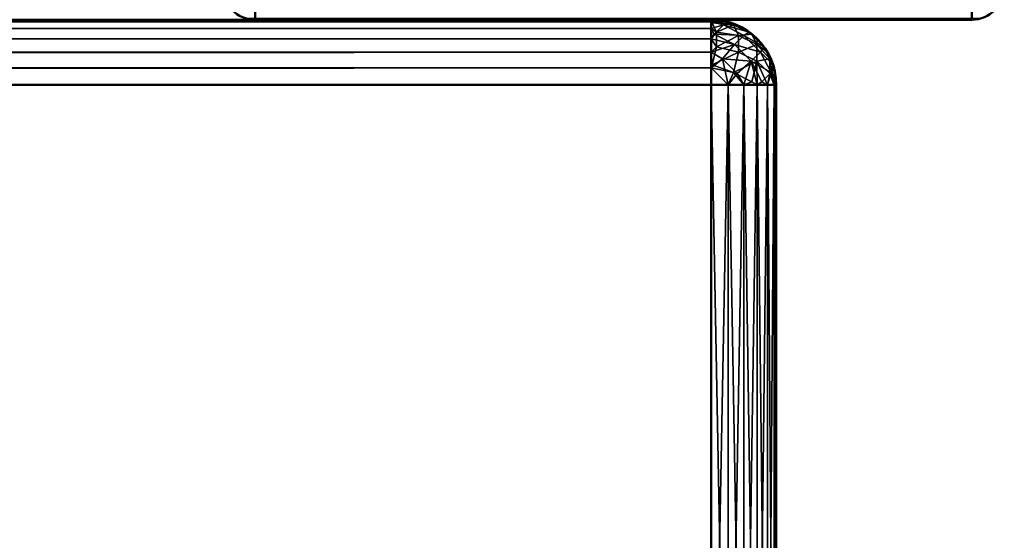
# Model space of a CAD drawing. Header units: millimetres. Extents: x 0 to 359, y -327 to 1.
# Tile 151 of 187: x 343.88 to 359, y -304.5 to -296.5. Entities that reach past the tile are written whole.
import ezdxf

# ---------------------------------------------------------------- set-up
doc = ezdxf.new("R2010")
doc.units = ezdxf.units.MM
doc.header["$MEASUREMENT"] = 0
doc.layers.add('0 Misc', color=7, linetype='Continuous', lineweight=35)
doc.layers.add('10 Raster Images', color=7, linetype='Continuous', lineweight=35)

msp = doc.modelspace()

# ---------------------------------------------------------------- linework, layer by layer
at = {"layer": '0 Misc', "color": 160, "linetype": 'Continuous', "lineweight": 50}
for p, q in [((4.5, -296.5, 4), (354.5, -296.5, 4)), ((354.5, -296.5, 164), (4.5, -296.5, 164)), ((4.5, -296.5, 169), (354.5, -296.5, 169)), ((354.5, -296.5, 329), (4.5, -296.5, 329)), ((347.5, -296.5, 0.5), (347.5, -296.5, 332.5)), ((347.5, -296.5, 332.5), (358.5, -296.5, 332.5)), ((358.5, -296.5, 0.5), (347.5, -296.5, 0.5)), ((354.5, -296.5, 4), (354.5, -296.5, 164)), ((354.5, -296.5, 169), (354.5, -296.5, 329)), ((358.5, -296.5, 332.5), (358.5, -296.5, 0.5)), ((354.5, -297.5, 3), (4.5, -297.5, 3)), ((4.5, -297.5, 165), (354.5, -297.5, 165)), ((354.5, -297.5, 168), (4.5, -297.5, 168)), ((4.5, -297.5, 330), (354.5, -297.5, 330)), ((354.5, -311.5, 3), (354.5, -297.5, 3)), ((354.5, -297.5, 165), (354.5, -311.5, 165)), ((354.5, -311.5, 168), (354.5, -297.5, 168)), ((354.5, -297.5, 330), (354.5, -311.5, 330)), ((355.5, -297.5, 164), (355.5, -297.5, 4)), ((355.5, -297.5, 4), (355.5, -311.5, 4)), ((355.5, -311.5, 164), (355.5, -297.5, 164)), ((355.5, -297.5, 329), (355.5, -297.5, 169)), ((355.5, -297.5, 169), (355.5, -311.5, 169)), ((355.5, -311.5, 329), (355.5, -297.5, 329))]:
    msp.add_line(p, q, dxfattribs=at).dxf.unprotected_set("ltscale", 0)
at = {"layer": '0 Misc', "color": 160, "linetype": 'Continuous', "lineweight": 25}
for p, q in [((354.5, -296.5, 329), (20.5, -296.5, 240)), ((163.5, -296.5, 323.2), (354.5, -296.5, 329)), ((354.5, -296.5, 4), (179.5, -296.5, 19)), ((179.5, -296.5, 184), (354.5, -296.5, 169)), ((354.5, -296.5, 164), (195.5, -296.5, 156.2)), ((354.5, -296.5, 164), (195.5, -296.5, 158.2)), ((354.5, -296.5, 329), (195.5, -296.5, 321.2)), ((354.5, -296.5, 329), (195.5, -296.5, 323.2)), ((354.5, -296.5, 164), (195.759, -296.5, 156.234)), ((354.5, -296.5, 164), (195.759, -296.5, 158.166)), ((354.5, -296.5, 329), (195.759, -296.5, 321.234)), ((354.5, -296.5, 329), (195.759, -296.5, 323.166)), ((354.5, -296.5, 164), (196, -296.5, 156.334)), ((354.5, -296.5, 164), (196, -296.5, 158.066)), ((354.5, -296.5, 329), (196, -296.5, 321.334)), ((354.5, -296.5, 329), (196, -296.5, 323.066)), ((354.5, -296.5, 164), (196.207, -296.5, 156.493)), ((354.5, -296.5, 164), (196.207, -296.5, 157.907)), ((354.5, -296.5, 329), (196.207, -296.5, 321.493)), ((354.5, -296.5, 329), (196.207, -296.5, 322.907)), ((354.5, -296.5, 164), (196.366, -296.5, 156.7)), ((354.5, -296.5, 164), (196.366, -296.5, 157.7)), ((354.5, -296.5, 329), (196.366, -296.5, 321.7)), ((354.5, -296.5, 329), (196.366, -296.5, 322.7)), ((354.5, -296.5, 164), (196.466, -296.5, 156.941)), ((354.5, -296.5, 164), (196.466, -296.5, 157.459)), ((354.5, -296.5, 329), (196.466, -296.5, 321.941)), ((354.5, -296.5, 329), (196.466, -296.5, 322.459)), ((354.5, -296.5, 164), (196.5, -296.5, 157.2)), ((354.5, -296.5, 329), (196.5, -296.5, 322.2)), ((338.5, -296.5, 33), (354.5, -296.5, 4)), ((354.5, -296.5, 164), (338.5, -296.5, 75)), ((338.5, -296.5, 198), (354.5, -296.5, 169)), ((354.5, -296.5, 329), (338.5, -296.5, 240)), ((339.794, -296.5, 33.17), (354.5, -296.5, 4)), ((354.5, -296.5, 164), (339.794, -296.5, 74.83)), ((339.794, -296.5, 198.17), (354.5, -296.5, 169)), ((354.5, -296.5, 329), (339.794, -296.5, 239.83)), ((341, -296.5, 33.67), (354.5, -296.5, 4)), ((354.5, -296.5, 164), (341, -296.5, 42.33)), ((354.5, -296.5, 164), (341, -296.5, 74.33)), ((341, -296.5, 198.67), (354.5, -296.5, 169)), ((354.5, -296.5, 329), (341, -296.5, 207.33)), ((354.5, -296.5, 329), (341, -296.5, 239.33)), ((342.036, -296.5, 34.464), (354.5, -296.5, 4)), ((354.5, -296.5, 164), (342.036, -296.5, 41.536)), ((354.5, -296.5, 164), (342.036, -296.5, 73.536)), ((342.036, -296.5, 199.464), (354.5, -296.5, 169)), ((354.5, -296.5, 329), (342.036, -296.5, 206.536)), ((354.5, -296.5, 329), (342.036, -296.5, 238.536)), ((342.83, -296.5, 35.5), (354.5, -296.5, 4)), ((354.5, -296.5, 164), (342.83, -296.5, 40.5)), ((354.5, -296.5, 164), (342.83, -296.5, 72.5)), ((342.83, -296.5, 200.5), (354.5, -296.5, 169)), ((354.5, -296.5, 329), (342.83, -296.5, 205.5)), ((354.5, -296.5, 329), (342.83, -296.5, 237.5)), ((343.33, -296.5, 36.706), (354.5, -296.5, 4)), ((354.5, -296.5, 164), (343.33, -296.5, 39.294)), ((354.5, -296.5, 164), (343.33, -296.5, 71.294)), ((343.33, -296.5, 201.706), (354.5, -296.5, 169)), ((354.5, -296.5, 329), (343.33, -296.5, 204.294)), ((354.5, -296.5, 329), (343.33, -296.5, 236.294)), ((354.5, -296.5, 164), (343.5, -296.5, 38)), ((343.5, -296.5, 38), (354.5, -296.5, 4)), ((354.5, -296.5, 164), (343.5, -296.5, 70)), ((354.5, -296.5, 329), (343.5, -296.5, 203)), ((343.5, -296.5, 203), (354.5, -296.5, 169)), ((354.5, -296.5, 329), (343.5, -296.5, 235))]:
    msp.add_line(p, q, dxfattribs=at).dxf.unprotected_set("ltscale", 0)
at = {"layer": '0 Misc', "color": 160, "linetype": 'Continuous', "lineweight": 50}
for centre, radius, start, end in [((347.5, -296, 0.5), 0.5, 180, 270), ((358.5, -296, 332.5), 0.5, 270, 0), ((354.5, -297.5, 4), 1, 0, 90), ((354.5, -297.5, 169), 1, 0, 90)]:
    msp.add_arc(centre, radius, start, end, dxfattribs=at).dxf.unprotected_set("ltscale", 0)
at = {"layer": '0 Misc', "color": 160, "linetype": 'Continuous', "lineweight": 50, "extrusion": (0, 0, -1)}
for centre, radius, start, end in [((-347.5, -296, -332.5), 0.5, 270, 0), ((-358.5, -296, -0.5), 0.5, 180, 270), ((-354.5, -297.5, -164), 1, 90, 180), ((-354.5, -297.5, -329), 1, 90, 180)]:
    msp.add_arc(centre, radius, start, end, dxfattribs=at).dxf.unprotected_set("ltscale", 0)
at = {"layer": '0 Misc', "color": 160, "linetype": 'Continuous', "lineweight": 50, "extrusion": (-1, 0, 0)}
for centre, radius, start, end in [((296, 0.5, -347.5), 0.5, 270, 0), ((296, 332.5, -347.5), 0.5, 0, 90), ((296, 0.5, -358.5), 0.5, 270, 0), ((296, 332.5, -358.5), 0.5, 0, 90), ((297.5, 4, -354.5), 1, 180, 270), ((297.5, 164, -354.5), 1, 90, 180), ((297.5, 169, -354.5), 1, 180, 270), ((297.5, 329, -354.5), 1, 90, 180)]:
    msp.add_arc(centre, radius, start, end, dxfattribs=at).dxf.unprotected_set("ltscale", 0)
at = {"layer": '0 Misc', "color": 160, "linetype": 'Continuous', "lineweight": 50, "extrusion": (0, -1, 0)}
for centre, start, end in [((354.5, 4, 297.5), 270, 0), ((354.5, 164, 297.5), 0, 90), ((354.5, 169, 297.5), 270, 0), ((354.5, 329, 297.5), 0, 90)]:
    msp.add_arc(centre, 1, start, end, dxfattribs=at).dxf.unprotected_set("ltscale", 0)
at = {"layer": '0 Misc', "color": 5, "lineweight": 25}
for points in [[(4.5, -296.534, 3.741), (4.5, -296.5, 4), (354.5, -296.534, 3.741)], [(354.5, -296.534, 3.741), (4.5, -296.5, 4), (354.5, -296.5, 4)], [(354.5, -296.534, 164.259), (354.5, -296.5, 164), (4.5, -296.534, 164.259)], [(4.5, -296.534, 164.259), (354.5, -296.5, 164), (4.5, -296.5, 164)], [(4.5, -296.534, 168.741), (4.5, -296.5, 169), (354.5, -296.534, 168.741)], [(354.5, -296.534, 168.741), (4.5, -296.5, 169), (354.5, -296.5, 169)], [(354.5, -296.534, 329.259), (354.5, -296.5, 329), (4.5, -296.534, 329.259)], [(4.5, -296.534, 329.259), (354.5, -296.5, 329), (4.5, -296.5, 329)], [(4.5, -296.5, 4), (179.5, -296.5, 19), (354.5, -296.5, 4)], [(354.5, -296.5, 164), (195.5, -296.5, 158.2), (4.5, -296.5, 164)], [(163.5, -296.5, 323.2), (4.5, -296.5, 329), (354.5, -296.5, 329)], [(179.5, -296.5, 184), (354.5, -296.5, 169), (4.5, -296.5, 169)], [(354.5, -296.534, 3.741), (354.5, -296.634, 3.5), (4.5, -296.634, 3.5)], [(4.5, -296.534, 3.741), (354.5, -296.534, 3.741), (4.5, -296.634, 3.5)], [(4.5, -296.534, 164.259), (4.5, -296.634, 164.5), (354.5, -296.634, 164.5)], [(354.5, -296.534, 164.259), (4.5, -296.534, 164.259), (354.5, -296.634, 164.5)], [(354.5, -296.534, 168.741), (354.5, -296.634, 168.5), (4.5, -296.634, 168.5)], [(4.5, -296.534, 168.741), (354.5, -296.534, 168.741), (4.5, -296.634, 168.5)], [(4.5, -296.534, 329.259), (4.5, -296.634, 329.5), (354.5, -296.634, 329.5)], [(354.5, -296.534, 329.259), (4.5, -296.534, 329.259), (354.5, -296.634, 329.5)], [(354.5, -296.5, 329), (338.5, -296.5, 240), (20.5, -296.5, 240)], [(354.5, -296.5, 329), (20.5, -296.5, 240), (195.5, -296.5, 321.2)], [(354.5, -296.5, 329), (195.5, -296.5, 323.2), (163.5, -296.5, 323.2)], [(338.5, -296.5, 33), (354.5, -296.5, 4), (179.5, -296.5, 19)], [(338.5, -296.5, 198), (354.5, -296.5, 169), (179.5, -296.5, 184)], [(354.5, -296.5, 164), (338.5, -296.5, 75), (195.5, -296.5, 156.2)], [(354.5, -296.5, 164), (195.5, -296.5, 156.2), (195.759, -296.5, 156.234)], [(354.5, -296.5, 164), (195.759, -296.5, 158.166), (195.5, -296.5, 158.2)], [(354.5, -296.5, 329), (195.5, -296.5, 321.2), (195.759, -296.5, 321.234)], [(354.5, -296.5, 329), (195.759, -296.5, 323.166), (195.5, -296.5, 323.2)], [(354.5, -296.5, 164), (195.759, -296.5, 156.234), (196, -296.5, 156.334)], [(354.5, -296.5, 164), (196, -296.5, 158.066), (195.759, -296.5, 158.166)], [(354.5, -296.5, 329), (195.759, -296.5, 321.234), (196, -296.5, 321.334)], [(354.5, -296.5, 329), (196, -296.5, 323.066), (195.759, -296.5, 323.166)], [(354.5, -296.5, 164), (196, -296.5, 156.334), (196.207, -296.5, 156.493)], [(354.5, -296.5, 164), (196.207, -296.5, 157.907), (196, -296.5, 158.066)], [(354.5, -296.5, 329), (196, -296.5, 321.334), (196.207, -296.5, 321.493)], [(354.5, -296.5, 329), (196.207, -296.5, 322.907), (196, -296.5, 323.066)], [(354.5, -296.5, 164), (196.207, -296.5, 156.493), (196.366, -296.5, 156.7)], [(354.5, -296.5, 164), (196.366, -296.5, 157.7), (196.207, -296.5, 157.907)], [(354.5, -296.5, 329), (196.207, -296.5, 321.493), (196.366, -296.5, 321.7)], [(354.5, -296.5, 329), (196.366, -296.5, 322.7), (196.207, -296.5, 322.907)], [(354.5, -296.5, 164), (196.366, -296.5, 156.7), (196.466, -296.5, 156.941)], [(354.5, -296.5, 164), (196.466, -296.5, 157.459), (196.366, -296.5, 157.7)], [(354.5, -296.5, 329), (196.366, -296.5, 321.7), (196.466, -296.5, 321.941)], [(354.5, -296.5, 329), (196.466, -296.5, 322.459), (196.366, -296.5, 322.7)], [(354.5, -296.5, 164), (196.466, -296.5, 156.941), (196.5, -296.5, 157.2)], [(354.5, -296.5, 164), (196.5, -296.5, 157.2), (196.466, -296.5, 157.459)], [(354.5, -296.5, 329), (196.466, -296.5, 321.941), (196.5, -296.5, 322.2)], [(354.5, -296.5, 329), (196.5, -296.5, 322.2), (196.466, -296.5, 322.459)], [(339.794, -296.5, 33.17), (354.5, -296.5, 4), (338.5, -296.5, 33)], [(354.5, -296.5, 164), (339.794, -296.5, 74.83), (338.5, -296.5, 75)], [(339.794, -296.5, 198.17), (354.5, -296.5, 169), (338.5, -296.5, 198)], [(354.5, -296.5, 329), (339.794, -296.5, 239.83), (338.5, -296.5, 240)], [(341, -296.5, 33.67), (354.5, -296.5, 4), (339.794, -296.5, 33.17)], [(354.5, -296.5, 164), (341, -296.5, 74.33), (339.794, -296.5, 74.83)], [(341, -296.5, 198.67), (354.5, -296.5, 169), (339.794, -296.5, 198.17)], [(354.5, -296.5, 329), (341, -296.5, 239.33), (339.794, -296.5, 239.83)], [(342.036, -296.5, 34.464), (354.5, -296.5, 4), (341, -296.5, 33.67)], [(354.5, -296.5, 164), (342.036, -296.5, 41.536), (341, -296.5, 42.33)], [(354.5, -296.5, 164), (341, -296.5, 42.33), (343.5, -296.5, 70)], [(354.5, -296.5, 164), (342.036, -296.5, 73.536), (341, -296.5, 74.33)], [(342.036, -296.5, 199.464), (354.5, -296.5, 169), (341, -296.5, 198.67)], [(354.5, -296.5, 329), (342.036, -296.5, 206.536), (341, -296.5, 207.33)], [(354.5, -296.5, 329), (341, -296.5, 207.33), (343.5, -296.5, 235)], [(354.5, -296.5, 329), (342.036, -296.5, 238.536), (341, -296.5, 239.33)], [(342.83, -296.5, 35.5), (354.5, -296.5, 4), (342.036, -296.5, 34.464)], [(354.5, -296.5, 164), (342.83, -296.5, 40.5), (342.036, -296.5, 41.536)], [(354.5, -296.5, 164), (342.83, -296.5, 72.5), (342.036, -296.5, 73.536)], [(342.83, -296.5, 200.5), (354.5, -296.5, 169), (342.036, -296.5, 199.464)], [(354.5, -296.5, 329), (342.83, -296.5, 205.5), (342.036, -296.5, 206.536)], [(354.5, -296.5, 329), (342.83, -296.5, 237.5), (342.036, -296.5, 238.536)], [(343.33, -296.5, 36.706), (354.5, -296.5, 4), (342.83, -296.5, 35.5)], [(354.5, -296.5, 164), (343.33, -296.5, 39.294), (342.83, -296.5, 40.5)], [(354.5, -296.5, 164), (343.33, -296.5, 71.294), (342.83, -296.5, 72.5)], [(343.33, -296.5, 201.706), (354.5, -296.5, 169), (342.83, -296.5, 200.5)], [(354.5, -296.5, 329), (343.33, -296.5, 204.294), (342.83, -296.5, 205.5)], [(354.5, -296.5, 329), (343.33, -296.5, 236.294), (342.83, -296.5, 237.5)], [(343.5, -296.5, 38), (354.5, -296.5, 4), (343.33, -296.5, 36.706)], [(354.5, -296.5, 164), (343.5, -296.5, 38), (343.33, -296.5, 39.294)], [(354.5, -296.5, 164), (343.5, -296.5, 70), (343.33, -296.5, 71.294)], [(343.5, -296.5, 203), (354.5, -296.5, 169), (343.33, -296.5, 201.706)], [(354.5, -296.5, 329), (343.5, -296.5, 203), (343.33, -296.5, 204.294)], [(354.5, -296.5, 329), (343.5, -296.5, 235), (343.33, -296.5, 236.294)], [(354.5, -296.5, 4), (343.5, -296.5, 38), (354.5, -296.5, 164)], [(354.5, -296.5, 169), (343.5, -296.5, 203), (354.5, -296.5, 329)], [(347.371, -296.483, 0.5), (347.5, -296.5, 0.5), (347.371, -296.483, 332.5)], [(347.371, -296.483, 332.5), (347.5, -296.5, 0.5), (347.5, -296.5, 332.5)], [(347.5, -296.5, 332.5), (347.413, -296.484, 332.59), (347.371, -296.483, 332.5)], [(347.371, -296.483, 0.5), (347.413, -296.484, 0.41), (347.5, -296.5, 0.5)], [(347.5, -296.5, 332.5), (347.5, -296.483, 332.629), (347.413, -296.484, 332.59)], [(347.413, -296.484, 0.41), (347.5, -296.483, 0.371), (347.5, -296.5, 0.5)], [(358.5, -296.5, 0.5), (347.5, -296.5, 0.5), (347.5, -296.483, 0.371)], [(358.5, -296.483, 0.371), (358.5, -296.5, 0.5), (347.5, -296.483, 0.371)], [(347.5, -296.483, 332.629), (347.5, -296.5, 332.5), (358.5, -296.483, 332.629)], [(358.5, -296.483, 332.629), (347.5, -296.5, 332.5), (358.5, -296.5, 332.5)], [(354.759, -296.534, 4), (354.5, -296.5, 4), (354.759, -296.534, 164)], [(354.759, -296.534, 164), (354.5, -296.5, 4), (354.5, -296.5, 164)], [(354.5, -296.534, 3.741), (354.5, -296.5, 4), (354.759, -296.534, 4)], [(354.5, -296.534, 164.259), (354.759, -296.534, 164), (354.5, -296.5, 164)], [(354.759, -296.534, 169), (354.5, -296.5, 169), (354.759, -296.534, 329)], [(354.759, -296.534, 329), (354.5, -296.5, 169), (354.5, -296.5, 329)], [(354.5, -296.534, 168.741), (354.5, -296.5, 169), (354.759, -296.534, 169)], [(354.5, -296.534, 329.259), (354.759, -296.534, 329), (354.5, -296.5, 329)], [(354.5, -296.534, 3.741), (354.759, -296.534, 4), (354.842, -296.579, 3.812)], [(354.5, -296.534, 3.741), (354.517, -296.548, 3.693), (354.5, -296.634, 3.5)], [(354.5, -296.534, 3.741), (354.842, -296.579, 3.812), (354.517, -296.548, 3.693)], [(354.688, -296.579, 164.342), (354.759, -296.534, 164), (354.5, -296.534, 164.259)], [(354.688, -296.579, 164.342), (354.5, -296.534, 164.259), (354.5, -296.634, 164.5)], [(354.5, -296.534, 168.741), (354.759, -296.534, 169), (354.842, -296.579, 168.812)], [(354.5, -296.534, 168.741), (354.517, -296.548, 168.693), (354.5, -296.634, 168.5)], [(354.5, -296.534, 168.741), (354.842, -296.579, 168.812), (354.517, -296.548, 168.693)], [(354.688, -296.579, 329.342), (354.759, -296.534, 329), (354.5, -296.534, 329.259)], [(354.688, -296.579, 329.342), (354.5, -296.534, 329.259), (354.5, -296.634, 329.5)], [(354.5, -296.634, 3.5), (354.517, -296.548, 3.693), (354.583, -296.692, 3.417)], [(354.5, -296.634, 168.5), (354.517, -296.548, 168.693), (354.583, -296.692, 168.417)], [(354.517, -296.548, 3.693), (354.842, -296.579, 3.812), (354.583, -296.692, 3.417)], [(354.517, -296.548, 168.693), (354.842, -296.579, 168.812), (354.583, -296.692, 168.417)], [(354.807, -296.548, 164.017), (354.759, -296.534, 164), (354.688, -296.579, 164.342)], [(354.807, -296.548, 329.017), (354.759, -296.534, 329), (354.688, -296.579, 329.342)], [(354.807, -296.548, 164.017), (354.688, -296.579, 164.342), (355.083, -296.692, 164.083)], [(354.807, -296.548, 329.017), (354.688, -296.579, 329.342), (355.083, -296.692, 329.083)], [(354.759, -296.534, 164), (355, -296.634, 164), (355, -296.634, 4)], [(354.759, -296.534, 4), (354.759, -296.534, 164), (355, -296.634, 4)], [(354.842, -296.579, 3.812), (354.759, -296.534, 4), (355, -296.634, 4)], [(355, -296.634, 164), (354.759, -296.534, 164), (354.807, -296.548, 164.017)], [(354.759, -296.534, 329), (355, -296.634, 329), (355, -296.634, 169)], [(354.759, -296.534, 169), (354.759, -296.534, 329), (355, -296.634, 169)], [(354.842, -296.579, 168.812), (354.759, -296.534, 169), (355, -296.634, 169)], [(355, -296.634, 329), (354.759, -296.534, 329), (354.807, -296.548, 329.017)], [(355.083, -296.692, 164.083), (355, -296.634, 164), (354.807, -296.548, 164.017)], [(355.083, -296.692, 329.083), (355, -296.634, 329), (354.807, -296.548, 329.017)], [(358.629, -296.483, 332.5), (358.5, -296.5, 332.5), (358.629, -296.483, 0.5)], [(358.629, -296.483, 0.5), (358.5, -296.5, 332.5), (358.5, -296.5, 0.5)], [(358.5, -296.5, 332.5), (358.629, -296.483, 332.5), (358.587, -296.484, 332.59)], [(358.587, -296.484, 332.59), (358.5, -296.483, 332.629), (358.5, -296.5, 332.5)], [(358.587, -296.484, 0.41), (358.629, -296.483, 0.5), (358.5, -296.5, 0.5)], [(358.5, -296.483, 0.371), (358.587, -296.484, 0.41), (358.5, -296.5, 0.5)], [(354.5, -296.793, 3.293), (4.5, -296.793, 3.293), (4.5, -296.634, 3.5)], [(354.5, -296.634, 3.5), (354.5, -296.793, 3.293), (4.5, -296.634, 3.5)], [(4.5, -296.793, 164.707), (354.5, -296.793, 164.707), (354.5, -296.634, 164.5)], [(4.5, -296.634, 164.5), (4.5, -296.793, 164.707), (354.5, -296.634, 164.5)], [(354.5, -296.793, 168.293), (4.5, -296.793, 168.293), (4.5, -296.634, 168.5)], [(354.5, -296.634, 168.5), (354.5, -296.793, 168.293), (4.5, -296.634, 168.5)], [(4.5, -296.793, 329.707), (354.5, -296.793, 329.707), (354.5, -296.634, 329.5)], [(4.5, -296.634, 329.5), (4.5, -296.793, 329.707), (354.5, -296.634, 329.5)], [(354.546, -296.721, 164.625), (354.688, -296.579, 164.342), (354.5, -296.634, 164.5)], [(354.546, -296.721, 329.625), (354.688, -296.579, 329.342), (354.5, -296.634, 329.5)], [(354.5, -296.634, 3.5), (354.583, -296.692, 3.417), (354.5, -296.793, 3.293)], [(354.546, -296.721, 164.625), (354.5, -296.634, 164.5), (354.5, -296.793, 164.707)], [(354.5, -296.634, 168.5), (354.583, -296.692, 168.417), (354.5, -296.793, 168.293)], [(354.546, -296.721, 329.625), (354.5, -296.634, 329.5), (354.5, -296.793, 329.707)], [(354.583, -296.917, 3.192), (354.5, -296.793, 3.293), (354.583, -296.692, 3.417)], [(354.583, -296.917, 168.192), (354.5, -296.793, 168.293), (354.583, -296.692, 168.417)], [(354.688, -296.579, 164.342), (354.546, -296.721, 164.625), (355.002, -296.742, 164.417)], [(354.688, -296.579, 329.342), (354.546, -296.721, 329.625), (355.002, -296.742, 329.417)], [(354.583, -296.692, 3.417), (354.842, -296.579, 3.812), (354.917, -296.742, 3.498)], [(354.583, -296.692, 168.417), (354.842, -296.579, 168.812), (354.917, -296.742, 168.498)], [(354.583, -296.917, 3.192), (354.583, -296.692, 3.417), (354.917, -296.742, 3.498)], [(354.583, -296.917, 168.192), (354.583, -296.692, 168.417), (354.917, -296.742, 168.498)], [(355.083, -296.692, 164.083), (354.688, -296.579, 164.342), (355.002, -296.742, 164.417)], [(355.083, -296.692, 329.083), (354.688, -296.579, 329.342), (355.002, -296.742, 329.417)], [(354.842, -296.579, 3.812), (355, -296.634, 4), (355.125, -296.721, 3.954)], [(354.842, -296.579, 3.812), (355.125, -296.721, 3.954), (354.917, -296.742, 3.498)], [(354.842, -296.579, 168.812), (355, -296.634, 169), (355.125, -296.721, 168.954)], [(354.842, -296.579, 168.812), (355.125, -296.721, 168.954), (354.917, -296.742, 168.498)], [(355.207, -296.793, 164), (355.207, -296.793, 4), (355, -296.634, 4)], [(355, -296.634, 164), (355.207, -296.793, 164), (355, -296.634, 4)], [(355.125, -296.721, 3.954), (355, -296.634, 4), (355.207, -296.793, 4)], [(355.207, -296.793, 164), (355, -296.634, 164), (355.083, -296.692, 164.083)], [(355.207, -296.793, 329), (355.207, -296.793, 169), (355, -296.634, 169)], [(355, -296.634, 329), (355.207, -296.793, 329), (355, -296.634, 169)], [(355.125, -296.721, 168.954), (355, -296.634, 169), (355.207, -296.793, 169)], [(355.207, -296.793, 329), (355, -296.634, 329), (355.083, -296.692, 329.083)], [(355.083, -296.692, 164.083), (355.002, -296.742, 164.417), (355.308, -296.917, 164.083)], [(355.083, -296.692, 329.083), (355.002, -296.742, 329.417), (355.308, -296.917, 329.083)], [(355.207, -296.793, 164), (355.083, -296.692, 164.083), (355.308, -296.917, 164.083)], [(355.207, -296.793, 329), (355.083, -296.692, 329.083), (355.308, -296.917, 329.083)], [(4.5, -297, 3.134), (4.5, -296.793, 3.293), (354.5, -297, 3.134)], [(354.5, -297, 3.134), (4.5, -296.793, 3.293), (354.5, -296.793, 3.293)], [(354.5, -297, 164.866), (354.5, -296.793, 164.707), (4.5, -297, 164.866)], [(4.5, -297, 164.866), (354.5, -296.793, 164.707), (4.5, -296.793, 164.707)], [(4.5, -297, 168.134), (4.5, -296.793, 168.293), (354.5, -297, 168.134)], [(354.5, -297, 168.134), (4.5, -296.793, 168.293), (354.5, -296.793, 168.293)], [(354.5, -297, 329.866), (354.5, -296.793, 329.707), (4.5, -297, 329.866)], [(4.5, -297, 329.866), (354.5, -296.793, 329.707), (4.5, -296.793, 329.707)], [(354.86, -296.884, 164.701), (354.546, -296.721, 164.625), (354.5, -296.793, 164.707)], [(354.86, -296.884, 329.701), (354.546, -296.721, 329.625), (354.5, -296.793, 329.707)], [(354.5, -296.793, 3.293), (354.583, -296.917, 3.192), (354.5, -297, 3.134)], [(354.5, -297, 164.866), (354.86, -296.884, 164.701), (354.5, -296.793, 164.707)], [(354.5, -296.793, 168.293), (354.583, -296.917, 168.192), (354.5, -297, 168.134)], [(354.5, -297, 329.866), (354.86, -296.884, 329.701), (354.5, -296.793, 329.707)], [(354.86, -296.884, 164.701), (355.002, -296.742, 164.417), (354.546, -296.721, 164.625)], [(354.86, -296.884, 329.701), (355.002, -296.742, 329.417), (354.546, -296.721, 329.625)], [(354.583, -296.917, 3.192), (354.917, -296.742, 3.498), (354.917, -296.998, 3.242)], [(354.583, -296.917, 168.192), (354.917, -296.742, 168.498), (354.917, -296.998, 168.242)], [(355.002, -296.742, 164.417), (354.86, -296.884, 164.701), (355.258, -296.998, 164.417)], [(355.002, -296.742, 329.417), (354.86, -296.884, 329.701), (355.258, -296.998, 329.417)], [(354.917, -296.742, 3.498), (355.125, -296.721, 3.954), (355.201, -296.884, 3.64)], [(354.917, -296.742, 168.498), (355.125, -296.721, 168.954), (355.201, -296.884, 168.64)], [(354.917, -296.742, 3.498), (355.201, -296.884, 3.64), (354.917, -296.998, 3.242)], [(354.917, -296.742, 168.498), (355.201, -296.884, 168.64), (354.917, -296.998, 168.242)], [(355.308, -296.917, 164.083), (355.002, -296.742, 164.417), (355.258, -296.998, 164.417)], [(355.308, -296.917, 329.083), (355.002, -296.742, 329.417), (355.258, -296.998, 329.417)], [(355.125, -296.721, 3.954), (355.207, -296.793, 4), (355.201, -296.884, 3.64)], [(355.125, -296.721, 168.954), (355.207, -296.793, 169), (355.201, -296.884, 168.64)], [(355.201, -296.884, 3.64), (355.207, -296.793, 4), (355.366, -297, 4)], [(355.201, -296.884, 168.64), (355.207, -296.793, 169), (355.366, -297, 169)], [(355.366, -297, 4), (355.207, -296.793, 4), (355.366, -297, 164)], [(355.366, -297, 164), (355.207, -296.793, 4), (355.207, -296.793, 164)], [(355.207, -296.793, 164), (355.308, -296.917, 164.083), (355.366, -297, 164)], [(355.366, -297, 169), (355.207, -296.793, 169), (355.366, -297, 329)], [(355.366, -297, 329), (355.207, -296.793, 169), (355.207, -296.793, 329)], [(355.207, -296.793, 329), (355.308, -296.917, 329.083), (355.366, -297, 329)], [(354.5, -297, 3.134), (354.5, -297.241, 3.034), (4.5, -297.241, 3.034)], [(4.5, -297, 3.134), (354.5, -297, 3.134), (4.5, -297.241, 3.034)], [(4.5, -297, 164.866), (4.5, -297.241, 164.966), (354.5, -297.241, 164.966)], [(354.5, -297, 164.866), (4.5, -297, 164.866), (354.5, -297.241, 164.966)], [(354.5, -297, 168.134), (354.5, -297.241, 168.034), (4.5, -297.241, 168.034)], [(4.5, -297, 168.134), (354.5, -297, 168.134), (4.5, -297.241, 168.034)], [(4.5, -297, 329.866), (4.5, -297.241, 329.966), (354.5, -297.241, 329.966)], [(354.5, -297, 329.866), (4.5, -297, 329.866), (354.5, -297.241, 329.966)], [(354.5, -297, 164.866), (354.675, -297.1, 164.9), (354.86, -296.884, 164.701)], [(354.5, -297, 329.866), (354.675, -297.1, 329.9), (354.86, -296.884, 329.701)], [(354.517, -297.193, 3.048), (354.5, -297, 3.134), (354.583, -296.917, 3.192)], [(354.517, -297.193, 168.048), (354.5, -297, 168.134), (354.583, -296.917, 168.192)], [(354.5, -297, 3.134), (354.517, -297.193, 3.048), (354.5, -297.241, 3.034)], [(354.5, -297, 164.866), (354.5, -297.241, 164.966), (354.675, -297.1, 164.9)], [(354.5, -297, 168.134), (354.517, -297.193, 168.048), (354.5, -297.241, 168.034)], [(354.5, -297, 329.866), (354.5, -297.241, 329.966), (354.675, -297.1, 329.9)], [(354.517, -297.193, 3.048), (354.583, -296.917, 3.192), (354.917, -296.998, 3.242)], [(354.517, -297.193, 168.048), (354.583, -296.917, 168.192), (354.917, -296.998, 168.242)], [(354.917, -296.998, 3.242), (354.842, -297.312, 3.079), (354.517, -297.193, 3.048)], [(354.917, -296.998, 168.242), (354.842, -297.312, 168.079), (354.517, -297.193, 168.048)], [(354.86, -296.884, 164.701), (354.675, -297.1, 164.9), (355.116, -297.14, 164.701)], [(354.86, -296.884, 329.701), (354.675, -297.1, 329.9), (355.116, -297.14, 329.701)], [(354.917, -296.998, 3.242), (355.201, -297.14, 3.384), (354.842, -297.312, 3.079)], [(354.917, -296.998, 168.242), (355.201, -297.14, 168.384), (354.842, -297.312, 168.079)], [(355.116, -297.14, 164.701), (355.258, -296.998, 164.417), (354.86, -296.884, 164.701)], [(355.116, -297.14, 329.701), (355.258, -296.998, 329.417), (354.86, -296.884, 329.701)], [(354.917, -296.998, 3.242), (355.201, -296.884, 3.64), (355.201, -297.14, 3.384)], [(354.917, -296.998, 168.242), (355.201, -296.884, 168.64), (355.201, -297.14, 168.384)], [(355.116, -297.14, 164.701), (355.421, -297.312, 164.342), (355.258, -296.998, 164.417)], [(355.116, -297.14, 329.701), (355.421, -297.312, 329.342), (355.258, -296.998, 329.417)], [(355.201, -296.884, 3.64), (355.366, -297, 4), (355.4, -297.1, 3.825)], [(355.201, -296.884, 3.64), (355.4, -297.1, 3.825), (355.201, -297.14, 3.384)], [(355.201, -296.884, 168.64), (355.366, -297, 169), (355.4, -297.1, 168.825)], [(355.201, -296.884, 168.64), (355.4, -297.1, 168.825), (355.201, -297.14, 168.384)], [(355.308, -296.917, 164.083), (355.258, -296.998, 164.417), (355.452, -297.193, 164.017)], [(355.308, -296.917, 329.083), (355.258, -296.998, 329.417), (355.452, -297.193, 329.017)], [(355.258, -296.998, 164.417), (355.421, -297.312, 164.342), (355.452, -297.193, 164.017)], [(355.258, -296.998, 329.417), (355.421, -297.312, 329.342), (355.452, -297.193, 329.017)], [(355.308, -296.917, 164.083), (355.452, -297.193, 164.017), (355.366, -297, 164)], [(355.308, -296.917, 329.083), (355.452, -297.193, 329.017), (355.366, -297, 329)], [(355.366, -297, 164), (355.466, -297.241, 164), (355.466, -297.241, 4)], [(355.366, -297, 4), (355.366, -297, 164), (355.466, -297.241, 4)], [(355.4, -297.1, 3.825), (355.366, -297, 4), (355.466, -297.241, 4)], [(355.452, -297.193, 164.017), (355.466, -297.241, 164), (355.366, -297, 164)], [(355.366, -297, 329), (355.466, -297.241, 329), (355.466, -297.241, 169)], [(355.366, -297, 169), (355.366, -297, 329), (355.466, -297.241, 169)], [(355.4, -297.1, 168.825), (355.366, -297, 169), (355.466, -297.241, 169)], [(355.452, -297.193, 329.017), (355.466, -297.241, 329), (355.366, -297, 329)], [(354.675, -297.1, 164.9), (354.5, -297.241, 164.966), (354.759, -297.5, 164.966)], [(354.675, -297.1, 329.9), (354.5, -297.241, 329.966), (354.759, -297.5, 329.966)], [(354.675, -297.1, 164.9), (354.759, -297.5, 164.966), (354.9, -297.325, 164.9)], [(355.116, -297.14, 164.701), (354.675, -297.1, 164.9), (354.9, -297.325, 164.9)], [(354.675, -297.1, 329.9), (354.759, -297.5, 329.966), (354.9, -297.325, 329.9)], [(355.116, -297.14, 329.701), (354.675, -297.1, 329.9), (354.9, -297.325, 329.9)], [(355.201, -297.14, 3.384), (355.125, -297.454, 3.221), (354.842, -297.312, 3.079)], [(355.201, -297.14, 168.384), (355.125, -297.454, 168.221), (354.842, -297.312, 168.079)], [(354.9, -297.325, 164.9), (355, -297.5, 164.866), (355.116, -297.14, 164.701)], [(354.9, -297.325, 329.9), (355, -297.5, 329.866), (355.116, -297.14, 329.701)], [(355.116, -297.14, 164.701), (355, -297.5, 164.866), (355.207, -297.5, 164.707)], [(355.116, -297.14, 329.701), (355, -297.5, 329.866), (355.207, -297.5, 329.707)], [(355.116, -297.14, 164.701), (355.207, -297.5, 164.707), (355.279, -297.454, 164.625)], [(355.279, -297.454, 164.625), (355.421, -297.312, 164.342), (355.116, -297.14, 164.701)], [(355.116, -297.14, 329.701), (355.207, -297.5, 329.707), (355.279, -297.454, 329.625)], [(355.279, -297.454, 329.625), (355.421, -297.312, 329.342), (355.116, -297.14, 329.701)], [(355.201, -297.14, 3.384), (355.207, -297.5, 3.293), (355.125, -297.454, 3.221)], [(355.201, -297.14, 168.384), (355.207, -297.5, 168.293), (355.125, -297.454, 168.221)], [(355.4, -297.1, 3.825), (355.4, -297.325, 3.6), (355.201, -297.14, 3.384)], [(355.4, -297.1, 168.825), (355.4, -297.325, 168.6), (355.201, -297.14, 168.384)], [(355.366, -297.5, 3.5), (355.201, -297.14, 3.384), (355.4, -297.325, 3.6)], [(355.366, -297.5, 3.5), (355.207, -297.5, 3.293), (355.201, -297.14, 3.384)], [(355.366, -297.5, 168.5), (355.201, -297.14, 168.384), (355.4, -297.325, 168.6)], [(355.366, -297.5, 168.5), (355.207, -297.5, 168.293), (355.201, -297.14, 168.384)], [(355.4, -297.1, 3.825), (355.466, -297.241, 4), (355.466, -297.5, 3.741)], [(355.4, -297.325, 3.6), (355.4, -297.1, 3.825), (355.466, -297.5, 3.741)], [(355.4, -297.1, 168.825), (355.466, -297.241, 169), (355.466, -297.5, 168.741)], [(355.4, -297.325, 168.6), (355.4, -297.1, 168.825), (355.466, -297.5, 168.741)], [(354.5, -297.5, 3), (4.5, -297.5, 3), (4.5, -297.241, 3.034)], [(354.5, -297.241, 3.034), (354.5, -297.5, 3), (4.5, -297.241, 3.034)], [(4.5, -297.5, 165), (354.5, -297.5, 165), (354.5, -297.241, 164.966)], [(4.5, -297.241, 164.966), (4.5, -297.5, 165), (354.5, -297.241, 164.966)], [(354.5, -297.5, 168), (4.5, -297.5, 168), (4.5, -297.241, 168.034)], [(354.5, -297.241, 168.034), (354.5, -297.5, 168), (4.5, -297.241, 168.034)], [(4.5, -297.5, 330), (354.5, -297.5, 330), (354.5, -297.241, 329.966)], [(4.5, -297.241, 329.966), (4.5, -297.5, 330), (354.5, -297.241, 329.966)], [(354.842, -297.312, 3.079), (354.5, -297.241, 3.034), (354.517, -297.193, 3.048)], [(354.842, -297.312, 168.079), (354.5, -297.241, 168.034), (354.517, -297.193, 168.048)], [(354.5, -297.241, 3.034), (354.842, -297.312, 3.079), (354.759, -297.5, 3.034)], [(354.5, -297.241, 3.034), (354.759, -297.5, 3.034), (354.5, -297.5, 3)], [(354.759, -297.5, 164.966), (354.5, -297.241, 164.966), (354.5, -297.5, 165)], [(354.5, -297.241, 168.034), (354.842, -297.312, 168.079), (354.759, -297.5, 168.034)], [(354.5, -297.241, 168.034), (354.759, -297.5, 168.034), (354.5, -297.5, 168)], [(354.759, -297.5, 329.966), (354.5, -297.241, 329.966), (354.5, -297.5, 330)], [(354.842, -297.312, 3.079), (355, -297.5, 3.134), (354.759, -297.5, 3.034)], [(354.842, -297.312, 168.079), (355, -297.5, 168.134), (354.759, -297.5, 168.034)], [(354.842, -297.312, 3.079), (355.125, -297.454, 3.221), (355, -297.5, 3.134)], [(354.842, -297.312, 168.079), (355.125, -297.454, 168.221), (355, -297.5, 168.134)], [(355.279, -297.454, 164.625), (355.366, -297.5, 164.5), (355.421, -297.312, 164.342)], [(355.279, -297.454, 329.625), (355.366, -297.5, 329.5), (355.421, -297.312, 329.342)], [(355.421, -297.312, 164.342), (355.366, -297.5, 164.5), (355.466, -297.5, 164.259)], [(355.421, -297.312, 329.342), (355.366, -297.5, 329.5), (355.466, -297.5, 329.259)], [(355.452, -297.193, 164.017), (355.421, -297.312, 164.342), (355.466, -297.241, 164)], [(355.452, -297.193, 329.017), (355.421, -297.312, 329.342), (355.466, -297.241, 329)], [(355.421, -297.312, 164.342), (355.466, -297.5, 164.259), (355.466, -297.241, 164)], [(355.421, -297.312, 329.342), (355.466, -297.5, 329.259), (355.466, -297.241, 329)], [(355.5, -297.5, 164), (355.5, -297.5, 4), (355.466, -297.241, 4)], [(355.466, -297.241, 164), (355.5, -297.5, 164), (355.466, -297.241, 4)], [(355.466, -297.241, 4), (355.5, -297.5, 4), (355.466, -297.5, 3.741)], [(355.466, -297.5, 164.259), (355.5, -297.5, 164), (355.466, -297.241, 164)], [(355.5, -297.5, 329), (355.5, -297.5, 169), (355.466, -297.241, 169)], [(355.466, -297.241, 329), (355.5, -297.5, 329), (355.466, -297.241, 169)], [(355.466, -297.241, 169), (355.5, -297.5, 169), (355.466, -297.5, 168.741)], [(355.466, -297.5, 329.259), (355.5, -297.5, 329), (355.466, -297.241, 329)], [(354.9, -297.325, 164.9), (354.759, -297.5, 164.966), (355, -297.5, 164.866)], [(354.9, -297.325, 329.9), (354.759, -297.5, 329.966), (355, -297.5, 329.866)], [(355.125, -297.454, 3.221), (355.207, -297.5, 3.293), (355, -297.5, 3.134)], [(355.125, -297.454, 168.221), (355.207, -297.5, 168.293), (355, -297.5, 168.134)], [(355.279, -297.454, 164.625), (355.207, -297.5, 164.707), (355.366, -297.5, 164.5)], [(355.279, -297.454, 329.625), (355.207, -297.5, 329.707), (355.366, -297.5, 329.5)], [(355.366, -297.5, 3.5), (355.4, -297.325, 3.6), (355.466, -297.5, 3.741)], [(355.366, -297.5, 168.5), (355.4, -297.325, 168.6), (355.466, -297.5, 168.741)], [(354.759, -311.5, 3.034), (354.5, -311.5, 3), (354.759, -297.5, 3.034)], [(354.759, -297.5, 3.034), (354.5, -311.5, 3), (354.5, -297.5, 3)], [(354.5, -297.5, 165), (354.5, -311.5, 165), (354.759, -311.5, 164.966)], [(354.759, -297.5, 164.966), (354.5, -297.5, 165), (354.759, -311.5, 164.966)], [(354.759, -311.5, 168.034), (354.5, -311.5, 168), (354.759, -297.5, 168.034)], [(354.759, -297.5, 168.034), (354.5, -311.5, 168), (354.5, -297.5, 168)], [(354.5, -297.5, 330), (354.5, -311.5, 330), (354.759, -311.5, 329.966)], [(354.759, -297.5, 329.966), (354.5, -297.5, 330), (354.759, -311.5, 329.966)], [(354.759, -297.5, 3.034), (355, -297.5, 3.134), (355, -311.5, 3.134)], [(354.759, -311.5, 3.034), (354.759, -297.5, 3.034), (355, -311.5, 3.134)], [(355, -297.5, 164.866), (354.759, -297.5, 164.966), (354.759, -311.5, 164.966)], [(355, -311.5, 164.866), (355, -297.5, 164.866), (354.759, -311.5, 164.966)], [(354.759, -297.5, 168.034), (355, -297.5, 168.134), (355, -311.5, 168.134)], [(354.759, -311.5, 168.034), (354.759, -297.5, 168.034), (355, -311.5, 168.134)], [(355, -297.5, 329.866), (354.759, -297.5, 329.966), (354.759, -311.5, 329.966)], [(355, -311.5, 329.866), (355, -297.5, 329.866), (354.759, -311.5, 329.966)], [(355.207, -297.5, 3.293), (355.207, -311.5, 3.293), (355, -311.5, 3.134)], [(355, -297.5, 3.134), (355.207, -297.5, 3.293), (355, -311.5, 3.134)], [(355, -311.5, 164.866), (355.207, -311.5, 164.707), (355, -297.5, 164.866)], [(355, -297.5, 164.866), (355.207, -311.5, 164.707), (355.207, -297.5, 164.707)], [(355.207, -297.5, 168.293), (355.207, -311.5, 168.293), (355, -311.5, 168.134)], [(355, -297.5, 168.134), (355.207, -297.5, 168.293), (355, -311.5, 168.134)], [(355, -311.5, 329.866), (355.207, -311.5, 329.707), (355, -297.5, 329.866)], [(355, -297.5, 329.866), (355.207, -311.5, 329.707), (355.207, -297.5, 329.707)], [(355.366, -311.5, 3.5), (355.207, -311.5, 3.293), (355.366, -297.5, 3.5)], [(355.366, -297.5, 3.5), (355.207, -311.5, 3.293), (355.207, -297.5, 3.293)], [(355.207, -297.5, 164.707), (355.207, -311.5, 164.707), (355.366, -311.5, 164.5)], [(355.366, -297.5, 164.5), (355.207, -297.5, 164.707), (355.366, -311.5, 164.5)], [(355.366, -311.5, 168.5), (355.207, -311.5, 168.293), (355.366, -297.5, 168.5)], [(355.366, -297.5, 168.5), (355.207, -311.5, 168.293), (355.207, -297.5, 168.293)], [(355.207, -297.5, 329.707), (355.207, -311.5, 329.707), (355.366, -311.5, 329.5)], [(355.366, -297.5, 329.5), (355.207, -297.5, 329.707), (355.366, -311.5, 329.5)], [(355.366, -297.5, 3.5), (355.466, -297.5, 3.741), (355.466, -311.5, 3.741)], [(355.366, -311.5, 3.5), (355.366, -297.5, 3.5), (355.466, -311.5, 3.741)], [(355.466, -297.5, 164.259), (355.366, -297.5, 164.5), (355.366, -311.5, 164.5)], [(355.466, -311.5, 164.259), (355.466, -297.5, 164.259), (355.366, -311.5, 164.5)], [(355.366, -297.5, 168.5), (355.466, -297.5, 168.741), (355.466, -311.5, 168.741)], [(355.366, -311.5, 168.5), (355.366, -297.5, 168.5), (355.466, -311.5, 168.741)], [(355.466, -297.5, 329.259), (355.366, -297.5, 329.5), (355.366, -311.5, 329.5)], [(355.466, -311.5, 329.259), (355.466, -297.5, 329.259), (355.366, -311.5, 329.5)], [(355.5, -297.5, 4), (355.5, -311.5, 4), (355.466, -311.5, 3.741)], [(355.466, -297.5, 3.741), (355.5, -297.5, 4), (355.466, -311.5, 3.741)], [(355.466, -311.5, 164.259), (355.5, -311.5, 164), (355.466, -297.5, 164.259)], [(355.466, -297.5, 164.259), (355.5, -311.5, 164), (355.5, -297.5, 164)], [(355.5, -297.5, 169), (355.5, -311.5, 169), (355.466, -311.5, 168.741)], [(355.466, -297.5, 168.741), (355.5, -297.5, 169), (355.466, -311.5, 168.741)], [(355.466, -311.5, 329.259), (355.5, -311.5, 329), (355.466, -297.5, 329.259)], [(355.466, -297.5, 329.259), (355.5, -311.5, 329), (355.5, -297.5, 329)]]:
    msp.add_3dface(points, dxfattribs=at)
for points, invisible_edges in [([(347.5, -296.5, 0.5), (358.5, -296.5, 332.5), (347.5, -296.5, 332.5)], 1), ([(347.5, -296.5, 0.5), (358.5, -296.5, 0.5), (358.5, -296.5, 332.5)], 12), ([(354.5, -297.5, 3), (4.5, -311.5, 3), (4.5, -297.5, 3)], 1), ([(354.5, -297.5, 3), (354.5, -311.5, 3), (4.5, -311.5, 3)], 12), ([(4.5, -297.5, 165), (354.5, -311.5, 165), (354.5, -297.5, 165)], 1), ([(4.5, -297.5, 165), (4.5, -311.5, 165), (354.5, -311.5, 165)], 12), ([(354.5, -297.5, 168), (4.5, -311.5, 168), (4.5, -297.5, 168)], 1), ([(354.5, -297.5, 168), (354.5, -311.5, 168), (4.5, -311.5, 168)], 12), ([(4.5, -297.5, 330), (354.5, -311.5, 330), (354.5, -297.5, 330)], 1), ([(4.5, -297.5, 330), (4.5, -311.5, 330), (354.5, -311.5, 330)], 12), ([(355.5, -297.5, 164), (355.5, -311.5, 4), (355.5, -297.5, 4)], 1), ([(355.5, -297.5, 164), (355.5, -311.5, 164), (355.5, -311.5, 4)], 12), ([(355.5, -297.5, 329), (355.5, -311.5, 169), (355.5, -297.5, 169)], 1), ([(355.5, -297.5, 329), (355.5, -311.5, 329), (355.5, -311.5, 169)], 12)]:
    msp.add_3dface(points, dxfattribs=dict(at, invisible_edges=invisible_edges))
at = {"layer": '10 Raster Images', "color": 160, "linetype": 'Continuous', "lineweight": 25}
for p, q in [((4.5, -296.5, 4), (354.5, -296.5, 4)), ((354.5, -296.5, 164), (4.5, -296.5, 164)), ((354.5, -296.5, 329), (4.5, -296.5, 329)), ((4.5, -296.5, 169), (354.5, -296.5, 169)), ((354.5, -296.5, 4), (354.5, -296.5, 164)), ((354.5, -296.5, 169), (354.5, -296.5, 329))]:
    msp.add_line(p, q, dxfattribs=at).dxf.unprotected_set("ltscale", 0)

doc.saveas('drawing.dxf')
